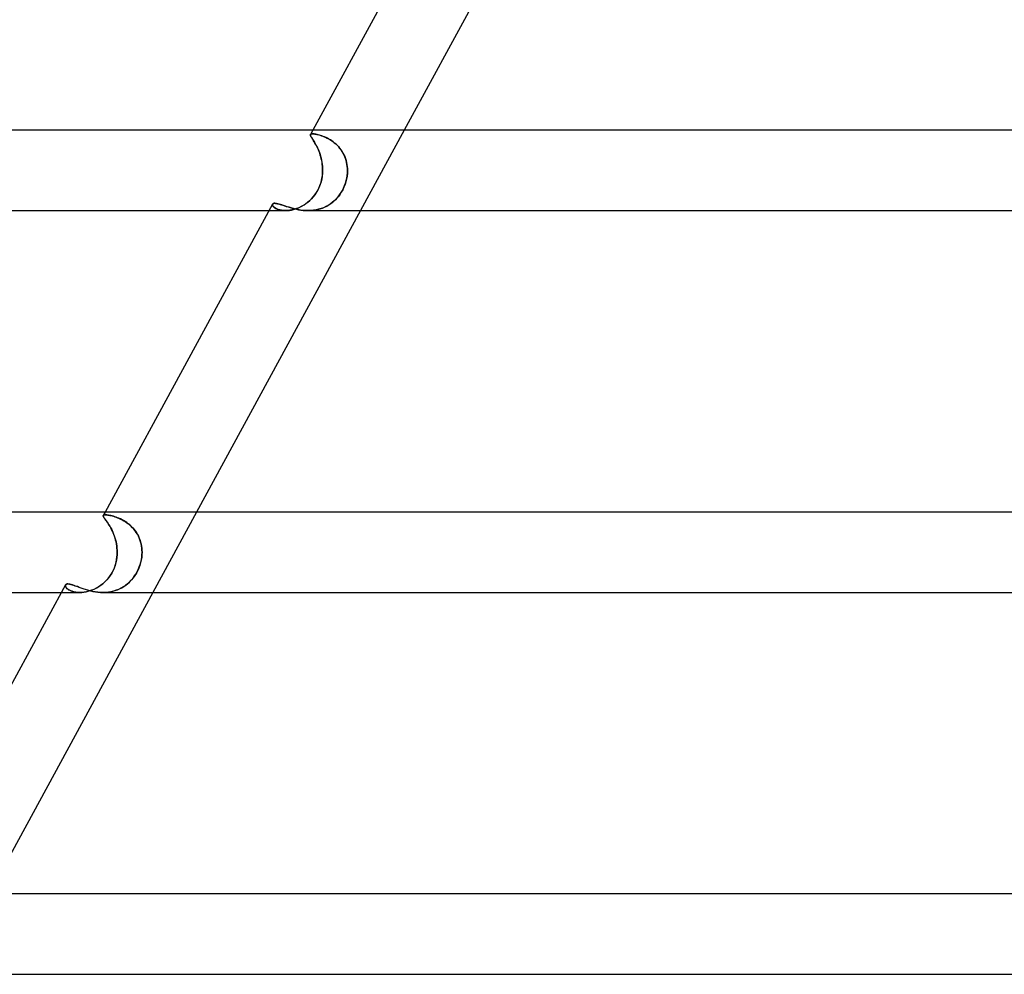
# Model space of a CAD drawing. Header units: millimetres. Extents: x -630 to 630, y -2 to 380.
# Tile 26 of 108: x -422 to -373, y 285 to 332. Entities that reach past the tile are written whole.
import ezdxf

# ---------------------------------------------------------------- set-up
doc = ezdxf.new("R2010")
doc.units = ezdxf.units.MM
doc.layers.add('HIDDEN', color=7, linetype='Continuous')
doc.layers.add('THICK', color=7, linetype='Continuous')

msp = doc.modelspace()

# ---------------------------------------------------------------- linework, layer by layer
at = {"layer": 'HIDDEN'}
for p, q in [((-407.444, 327), (-407.559, 326.789)), ((-407.55, 326.801), (-407.538, 326.808)), ((-407.538, 326.808), (-407.55, 326.801)), ((-407.538, 326.808), (-407.523, 326.814)), ((-407.523, 326.814), (-407.538, 326.808)), ((-407.523, 326.814), (-407.504, 326.818)), ((-407.504, 326.818), (-407.523, 326.814)), ((-407.504, 326.818), (-407.482, 326.821)), ((-407.482, 326.821), (-407.504, 326.818)), ((-407.482, 326.821), (-407.456, 326.822)), ((-407.456, 326.822), (-407.482, 326.821)), ((-407.421, 326.82), (-407.456, 326.822)), ((-407.456, 326.822), (-407.422, 326.821)), ((-407.422, 326.821), (-407.384, 326.817)), ((-407.381, 326.817), (-407.421, 326.82)), ((-407.384, 326.817), (-407.342, 326.812)), ((-407.336, 326.811), (-407.381, 326.817)), ((-407.342, 326.812), (-407.296, 326.804)), ((-407.287, 326.803), (-407.336, 326.811)), ((-402.891, 327), (-405.066, 323)), ((-407.564, 326.761), (-407.563, 326.777)), ((-407.563, 326.777), (-407.564, 326.761)), ((-407.559, 326.742), (-407.564, 326.761)), ((-407.564, 326.761), (-407.56, 326.742)), ((-407.563, 326.777), (-407.558, 326.791)), ((-407.558, 326.791), (-407.563, 326.777)), ((-407.56, 326.742), (-407.551, 326.719)), ((-407.551, 326.719), (-407.559, 326.742)), ((-407.558, 326.791), (-407.55, 326.801)), ((-407.55, 326.801), (-407.558, 326.791)), ((-407.539, 326.694), (-407.551, 326.719)), ((-407.551, 326.719), (-407.539, 326.693)), ((-407.523, 326.665), (-407.539, 326.694)), ((-407.539, 326.693), (-407.523, 326.664)), ((-407.504, 326.633), (-407.523, 326.665)), ((-407.523, 326.664), (-407.503, 326.631)), ((-407.482, 326.598), (-407.504, 326.633)), ((-407.503, 326.631), (-407.479, 326.593)), ((-407.457, 326.559), (-407.482, 326.598)), ((-407.479, 326.593), (-407.453, 326.552)), ((-407.43, 326.516), (-407.457, 326.559)), ((-407.453, 326.552), (-407.424, 326.506)), ((-407.4, 326.468), (-407.43, 326.516)), ((-407.424, 326.506), (-407.392, 326.455)), ((-407.369, 326.417), (-407.4, 326.468)), ((-407.392, 326.455), (-407.359, 326.4)), ((-407.336, 326.361), (-407.369, 326.417)), ((-407.359, 326.4), (-407.324, 326.34)), ((-407.301, 326.3), (-407.336, 326.361)), ((-407.324, 326.34), (-407.288, 326.275)), ((-407.296, 326.804), (-407.246, 326.794)), ((-407.233, 326.792), (-407.287, 326.803)), ((-407.246, 326.794), (-407.192, 326.782)), ((-407.176, 326.778), (-407.233, 326.792)), ((-407.192, 326.782), (-407.135, 326.767)), ((-407.116, 326.762), (-407.176, 326.778)), ((-407.135, 326.767), (-407.074, 326.749)), ((-407.054, 326.743), (-407.116, 326.762)), ((-407.074, 326.749), (-407.011, 326.728)), ((-406.989, 326.721), (-407.054, 326.743)), ((-407.011, 326.728), (-406.945, 326.705)), ((-406.921, 326.695), (-406.989, 326.721)), ((-406.945, 326.705), (-406.877, 326.677)), ((-406.853, 326.667), (-406.921, 326.695)), ((-406.877, 326.677), (-406.807, 326.647)), ((-406.783, 326.635), (-406.853, 326.667)), ((-406.807, 326.647), (-406.736, 326.612)), ((-406.712, 326.6), (-406.783, 326.635)), ((-406.736, 326.612), (-406.663, 326.574)), ((-406.64, 326.56), (-406.712, 326.6)), ((-406.663, 326.574), (-406.59, 326.531)), ((-406.568, 326.517), (-406.64, 326.56)), ((-406.59, 326.531), (-406.517, 326.484)), ((-406.497, 326.47), (-406.568, 326.517)), ((-406.517, 326.484), (-406.445, 326.433)), ((-406.425, 326.419), (-406.497, 326.47)), ((-406.445, 326.433), (-406.373, 326.378)), ((-406.355, 326.363), (-406.425, 326.419)), ((-406.373, 326.378), (-406.302, 326.317)), ((-406.286, 326.302), (-406.355, 326.363)), ((-406.302, 326.317), (-406.234, 326.252)), ((-407.266, 326.235), (-407.301, 326.3)), ((-407.288, 326.275), (-407.251, 326.206)), ((-407.231, 326.166), (-407.266, 326.235)), ((-407.251, 326.206), (-407.215, 326.132)), ((-407.197, 326.093), (-407.231, 326.166)), ((-407.215, 326.132), (-407.179, 326.054)), ((-407.163, 326.017), (-407.197, 326.093)), ((-407.179, 326.054), (-407.145, 325.972)), ((-407.131, 325.936), (-407.163, 326.017)), ((-407.145, 325.972), (-407.111, 325.885)), ((-407.1, 325.852), (-407.131, 325.936)), ((-407.111, 325.885), (-407.08, 325.795)), ((-407.07, 325.765), (-407.1, 325.852)), ((-406.219, 326.237), (-406.286, 326.302)), ((-406.234, 326.252), (-406.168, 326.183)), ((-406.155, 326.168), (-406.219, 326.237)), ((-406.168, 326.183), (-406.106, 326.11)), ((-406.094, 326.095), (-406.155, 326.168)), ((-406.106, 326.11), (-406.047, 326.032)), ((-406.037, 326.019), (-406.094, 326.095)), ((-406.047, 326.032), (-405.991, 325.951)), ((-405.983, 325.938), (-406.037, 326.019)), ((-405.991, 325.951), (-405.94, 325.866)), ((-405.934, 325.854), (-405.983, 325.938)), ((-405.94, 325.866), (-405.894, 325.777)), ((-405.889, 325.766), (-405.934, 325.854)), ((-407.08, 325.795), (-407.052, 325.702)), ((-407.044, 325.675), (-407.07, 325.765)), ((-407.052, 325.702), (-407.026, 325.607)), ((-407.021, 325.583), (-407.044, 325.675)), ((-407.026, 325.607), (-407.004, 325.51)), ((-407, 325.49), (-407.021, 325.583)), ((-407.004, 325.51), (-406.985, 325.41)), ((-406.983, 325.395), (-407, 325.49)), ((-406.985, 325.41), (-406.971, 325.309)), ((-406.969, 325.298), (-406.983, 325.395)), ((-405.894, 325.777), (-405.853, 325.686)), ((-405.849, 325.676), (-405.889, 325.766)), ((-405.853, 325.686), (-405.818, 325.593)), ((-405.815, 325.585), (-405.849, 325.676)), ((-405.818, 325.593), (-405.787, 325.498)), ((-405.785, 325.491), (-405.815, 325.585)), ((-405.787, 325.498), (-405.762, 325.4)), ((-405.761, 325.395), (-405.785, 325.491)), ((-405.762, 325.4), (-405.743, 325.301)), ((-405.742, 325.298), (-405.761, 325.395)), ((-406.957, 324.857), (-406.972, 324.714)), ((-406.971, 325.309), (-406.96, 325.206)), ((-406.96, 325.2), (-406.969, 325.298)), ((-406.968, 324.747), (-406.956, 324.874)), ((-406.96, 325.206), (-406.954, 325.103)), ((-406.954, 325.1), (-406.96, 325.2)), ((-406.952, 325), (-406.957, 324.857)), ((-406.956, 324.874), (-406.952, 325)), ((-406.954, 325.103), (-406.952, 325)), ((-406.952, 325), (-406.954, 325.1)), ((-405.743, 325.301), (-405.729, 325.201)), ((-405.729, 325.2), (-405.742, 325.298)), ((-405.721, 324.857), (-405.736, 324.714)), ((-405.732, 324.747), (-405.72, 324.874)), ((-405.729, 325.201), (-405.72, 325.101)), ((-405.72, 325.101), (-405.729, 325.2)), ((-405.717, 325), (-405.721, 324.857)), ((-405.717, 325), (-405.72, 325.101)), ((-405.72, 325.101), (-405.717, 325)), ((-405.72, 324.874), (-405.717, 325)), ((-407.091, 324.244), (-407.048, 324.367)), ((-407.029, 324.432), (-407.072, 324.296)), ((-407.048, 324.367), (-407.013, 324.493)), ((-406.996, 324.572), (-407.029, 324.432)), ((-407.013, 324.493), (-406.987, 324.62)), ((-406.972, 324.714), (-406.996, 324.572)), ((-406.987, 324.62), (-406.968, 324.747)), ((-405.86, 324.244), (-405.816, 324.367)), ((-405.796, 324.432), (-405.84, 324.296)), ((-405.816, 324.367), (-405.78, 324.493)), ((-405.761, 324.572), (-405.796, 324.432)), ((-405.78, 324.493), (-405.752, 324.62)), ((-405.736, 324.714), (-405.761, 324.572)), ((-405.752, 324.62), (-405.732, 324.747)), ((-407.339, 323.788), (-407.266, 323.896)), ((-407.257, 323.91), (-407.336, 323.793)), ((-407.266, 323.896), (-407.2, 324.008)), ((-407.186, 324.034), (-407.257, 323.91)), ((-407.2, 324.008), (-407.142, 324.124)), ((-407.125, 324.163), (-407.186, 324.034)), ((-407.142, 324.124), (-407.091, 324.244)), ((-407.072, 324.296), (-407.125, 324.163)), ((-406.108, 323.788), (-406.035, 323.896)), ((-406.027, 323.91), (-406.105, 323.793)), ((-406.035, 323.896), (-405.97, 324.008)), ((-405.956, 324.034), (-406.027, 323.91)), ((-405.97, 324.008), (-405.911, 324.124)), ((-405.894, 324.163), (-405.956, 324.034)), ((-405.911, 324.124), (-405.86, 324.244)), ((-405.84, 324.296), (-405.894, 324.163)), ((-407.707, 323.405), (-407.81, 323.328)), ((-407.782, 323.349), (-407.686, 323.422)), ((-407.607, 323.49), (-407.707, 323.405)), ((-407.686, 323.422), (-407.593, 323.503)), ((-407.512, 323.582), (-407.607, 323.49)), ((-407.593, 323.503), (-407.503, 323.591)), ((-407.421, 323.683), (-407.512, 323.582)), ((-407.503, 323.591), (-407.419, 323.686)), ((-407.336, 323.793), (-407.421, 323.683)), ((-407.419, 323.686), (-407.339, 323.788)), ((-406.471, 323.405), (-406.574, 323.328)), ((-406.546, 323.349), (-406.45, 323.422)), ((-406.372, 323.49), (-406.471, 323.405)), ((-406.45, 323.422), (-406.358, 323.503)), ((-406.278, 323.582), (-406.372, 323.49)), ((-406.358, 323.503), (-406.27, 323.591)), ((-406.188, 323.683), (-406.278, 323.582)), ((-406.27, 323.591), (-406.186, 323.686)), ((-406.105, 323.793), (-406.188, 323.683)), ((-406.186, 323.686), (-406.108, 323.788)), ((-409.62, 323), (-408.802, 323)), ((-409.443, 323.325), (-409.451, 323.304)), ((-409.451, 323.302), (-409.443, 323.325)), ((-409.451, 323.304), (-409.45, 323.28)), ((-409.45, 323.276), (-409.451, 323.302)), ((-409.45, 323.28), (-409.442, 323.253)), ((-409.439, 323.246), (-409.45, 323.276)), ((-409.443, 323.325), (-409.434, 323.336)), ((-409.442, 323.253), (-409.426, 323.224)), ((-409.419, 323.215), (-409.439, 323.246)), ((-409.434, 323.336), (-409.421, 323.346)), ((-409.426, 323.224), (-409.401, 323.194)), ((-409.421, 323.346), (-409.404, 323.354)), ((-409.389, 323.181), (-409.419, 323.215)), ((-409.404, 323.354), (-409.385, 323.36)), ((-409.401, 323.194), (-409.368, 323.163)), ((-409.349, 323.148), (-409.389, 323.181)), ((-409.385, 323.36), (-409.362, 323.363)), ((-409.368, 323.163), (-409.326, 323.132)), ((-409.362, 323.363), (-409.336, 323.365)), ((-409.299, 323.115), (-409.349, 323.148)), ((-409.336, 323.365), (-409.295, 323.362)), ((-409.326, 323.132), (-409.275, 323.102)), ((-409.239, 323.084), (-409.299, 323.115)), ((-409.295, 323.362), (-409.248, 323.356)), ((-409.275, 323.102), (-409.215, 323.074)), ((-409.248, 323.356), (-409.195, 323.345)), ((-409.169, 323.057), (-409.239, 323.084)), ((-409.215, 323.074), (-409.147, 323.05)), ((-409.195, 323.345), (-409.136, 323.33)), ((-409.09, 323.033), (-409.169, 323.057)), ((-409.147, 323.05), (-409.072, 323.029)), ((-409.136, 323.33), (-409.072, 323.312)), ((-409.002, 323.015), (-409.09, 323.033)), ((-409.072, 323.312), (-409.003, 323.29)), ((-409.072, 323.029), (-408.988, 323.013)), ((-409.003, 323.29), (-408.928, 323.266)), ((-408.905, 323.004), (-409.002, 323.015)), ((-408.988, 323.013), (-408.897, 323.003)), ((-408.928, 323.266), (-408.848, 323.239)), ((-408.8, 323), (-408.905, 323.004)), ((-408.897, 323.003), (-408.8, 323)), ((-408.848, 323.239), (-408.762, 323.21)), ((-408.697, 323.004), (-408.8, 323)), ((-408.8, 323), (-408.704, 323.003)), ((-408.762, 323.21), (-408.672, 323.181)), ((-408.704, 323.003), (-408.605, 323.013)), ((-408.589, 323.016), (-408.697, 323.004)), ((-408.672, 323.181), (-408.576, 323.151)), ((-408.605, 323.013), (-408.502, 323.03)), ((-408.478, 323.035), (-408.589, 323.016)), ((-408.576, 323.151), (-408.476, 323.122)), ((-408.502, 323.03), (-408.398, 323.055)), ((-408.365, 323.064), (-408.478, 323.035)), ((-408.476, 323.122), (-408.371, 323.094)), ((-408.398, 323.055), (-408.293, 323.086)), ((-408.371, 323.094), (-408.261, 323.068)), ((-408.251, 323.101), (-408.365, 323.064)), ((-408.293, 323.086), (-408.188, 323.125)), ((-408.261, 323.068), (-408.149, 323.045)), ((-408.138, 323.146), (-408.251, 323.101)), ((-408.188, 323.125), (-408.084, 323.17)), ((-408.149, 323.045), (-408.033, 323.027)), ((-408.026, 323.199), (-408.138, 323.146)), ((-408.084, 323.17), (-407.981, 323.223)), ((-408.033, 323.027), (-407.914, 323.012)), ((-407.917, 323.26), (-408.026, 323.199)), ((-407.981, 323.223), (-407.88, 323.282)), ((-407.81, 323.328), (-407.917, 323.26)), ((-407.914, 323.012), (-407.793, 323.003)), ((-407.88, 323.282), (-407.782, 323.349)), ((-407.793, 323.003), (-407.671, 323)), ((-407.541, 323.004), (-407.672, 323)), ((-407.671, 323), (-407.55, 323.003)), ((-407.55, 323.003), (-407.43, 323.013)), ((-407.411, 323.016), (-407.541, 323.004)), ((-407.43, 323.013), (-407.31, 323.03)), ((-407.283, 323.035), (-407.411, 323.016)), ((-407.31, 323.03), (-407.192, 323.055)), ((-407.156, 323.064), (-407.283, 323.035)), ((-407.192, 323.055), (-407.076, 323.086)), ((-407.031, 323.101), (-407.156, 323.064)), ((-407.076, 323.086), (-406.963, 323.125)), ((-406.911, 323.146), (-407.031, 323.101)), ((-406.963, 323.125), (-406.854, 323.17)), ((-406.794, 323.199), (-406.911, 323.146)), ((-406.854, 323.17), (-406.748, 323.223)), ((-406.682, 323.26), (-406.794, 323.199)), ((-406.748, 323.223), (-406.645, 323.282)), ((-406.574, 323.328), (-406.682, 323.26)), ((-406.645, 323.282), (-406.546, 323.349)), ((-417.87, 307.829), (-417.873, 307.816)), ((-417.873, 307.816), (-417.87, 307.799)), ((-417.872, 307.817), (-417.87, 307.829)), ((-417.871, 307.801), (-417.872, 307.817)), ((-417.865, 307.783), (-417.871, 307.801)), ((-417.87, 307.829), (-417.863, 307.839)), ((-417.863, 307.839), (-417.87, 307.829)), ((-417.87, 307.799), (-417.863, 307.78)), ((-417.777, 308), (-417.869, 307.832)), ((-417.854, 307.762), (-417.865, 307.783)), ((-417.863, 307.839), (-417.852, 307.847)), ((-417.852, 307.847), (-417.863, 307.839)), ((-417.863, 307.78), (-417.852, 307.757)), ((-417.84, 307.738), (-417.854, 307.762)), ((-417.852, 307.847), (-417.837, 307.853)), ((-417.837, 307.853), (-417.852, 307.847)), ((-417.852, 307.757), (-417.836, 307.731)), ((-417.822, 307.71), (-417.84, 307.738)), ((-417.837, 307.853), (-417.818, 307.857)), ((-417.818, 307.857), (-417.837, 307.853)), ((-417.836, 307.731), (-417.816, 307.702)), ((-417.8, 307.679), (-417.822, 307.71)), ((-417.818, 307.857), (-417.795, 307.86)), ((-417.795, 307.86), (-417.818, 307.857)), ((-417.816, 307.702), (-417.792, 307.668)), ((-417.795, 307.86), (-417.767, 307.861)), ((-417.767, 307.861), (-417.795, 307.86)), ((-417.733, 307.86), (-417.767, 307.861)), ((-417.767, 307.861), (-417.732, 307.86)), ((-417.693, 307.857), (-417.733, 307.86)), ((-417.732, 307.86), (-417.692, 307.857)), ((-417.65, 307.852), (-417.693, 307.857)), ((-417.692, 307.857), (-417.648, 307.851)), ((-417.601, 307.844), (-417.65, 307.852)), ((-417.648, 307.851), (-417.599, 307.844)), ((-417.548, 307.835), (-417.601, 307.844)), ((-417.599, 307.844), (-417.546, 307.834)), ((-417.492, 307.823), (-417.548, 307.835)), ((-417.546, 307.834), (-417.489, 307.822)), ((-417.432, 307.809), (-417.492, 307.823)), ((-417.489, 307.822), (-417.428, 307.807)), ((-417.368, 307.791), (-417.432, 307.809)), ((-417.428, 307.807), (-417.364, 307.79)), ((-417.302, 307.771), (-417.368, 307.791)), ((-417.364, 307.79), (-417.297, 307.77)), ((-417.232, 307.748), (-417.302, 307.771)), ((-417.297, 307.77), (-417.227, 307.746)), ((-417.161, 307.721), (-417.232, 307.748)), ((-417.227, 307.746), (-417.154, 307.719)), ((-417.087, 307.691), (-417.161, 307.721)), ((-417.154, 307.719), (-417.08, 307.688)), ((-413.224, 308), (-415.399, 304)), ((-417.775, 307.644), (-417.8, 307.679)), ((-417.792, 307.668), (-417.765, 307.63)), ((-417.746, 307.605), (-417.775, 307.644)), ((-417.765, 307.63), (-417.734, 307.588)), ((-417.715, 307.562), (-417.746, 307.605)), ((-417.734, 307.588), (-417.701, 307.541)), ((-417.682, 307.514), (-417.715, 307.562)), ((-417.701, 307.541), (-417.665, 307.49)), ((-417.646, 307.462), (-417.682, 307.514)), ((-417.665, 307.49), (-417.627, 307.433)), ((-417.609, 307.405), (-417.646, 307.462)), ((-417.627, 307.433), (-417.588, 307.371)), ((-417.571, 307.344), (-417.609, 307.405)), ((-417.588, 307.371), (-417.548, 307.305)), ((-417.532, 307.278), (-417.571, 307.344)), ((-417.548, 307.305), (-417.507, 307.234)), ((-417.493, 307.208), (-417.532, 307.278)), ((-417.507, 307.234), (-417.467, 307.158)), ((-417.455, 307.134), (-417.493, 307.208)), ((-417.011, 307.657), (-417.087, 307.691)), ((-417.08, 307.688), (-417.004, 307.653)), ((-416.935, 307.619), (-417.011, 307.657)), ((-417.004, 307.653), (-416.927, 307.614)), ((-416.858, 307.576), (-416.935, 307.619)), ((-416.927, 307.614), (-416.85, 307.571)), ((-416.781, 307.529), (-416.858, 307.576)), ((-416.85, 307.571), (-416.773, 307.524)), ((-416.704, 307.478), (-416.781, 307.529)), ((-416.773, 307.524), (-416.696, 307.472)), ((-416.628, 307.421), (-416.704, 307.478)), ((-416.696, 307.472), (-416.619, 307.414)), ((-416.553, 307.36), (-416.628, 307.421)), ((-416.619, 307.414), (-416.545, 307.353)), ((-416.481, 307.294), (-416.553, 307.36)), ((-416.545, 307.353), (-416.473, 307.286)), ((-416.412, 307.224), (-416.481, 307.294)), ((-416.473, 307.286), (-416.404, 307.215)), ((-416.346, 307.149), (-416.412, 307.224)), ((-416.404, 307.215), (-416.339, 307.14)), ((-417.467, 307.158), (-417.428, 307.078)), ((-417.417, 307.054), (-417.455, 307.134)), ((-417.428, 307.078), (-417.389, 306.993)), ((-417.38, 306.971), (-417.417, 307.054)), ((-417.389, 306.993), (-417.353, 306.904)), ((-417.345, 306.885), (-417.38, 306.971)), ((-417.353, 306.904), (-417.319, 306.812)), ((-417.313, 306.795), (-417.345, 306.885)), ((-417.319, 306.812), (-417.288, 306.717)), ((-417.283, 306.703), (-417.313, 306.795)), ((-417.288, 306.717), (-417.26, 306.62)), ((-416.284, 307.07), (-416.346, 307.149)), ((-416.339, 307.14), (-416.277, 307.06)), ((-416.225, 306.985), (-416.284, 307.07)), ((-416.277, 307.06), (-416.219, 306.976)), ((-416.172, 306.898), (-416.225, 306.985)), ((-416.219, 306.976), (-416.167, 306.888)), ((-416.124, 306.807), (-416.172, 306.898)), ((-416.167, 306.888), (-416.119, 306.798)), ((-416.081, 306.714), (-416.124, 306.807)), ((-416.119, 306.798), (-416.077, 306.704)), ((-417.257, 306.608), (-417.283, 306.703)), ((-417.26, 306.62), (-417.235, 306.52)), ((-417.233, 306.511), (-417.257, 306.608)), ((-417.235, 306.52), (-417.215, 306.418)), ((-417.214, 306.412), (-417.233, 306.511)), ((-417.215, 306.418), (-417.198, 306.314)), ((-417.198, 306.311), (-417.214, 306.412)), ((-417.198, 306.314), (-417.186, 306.21)), ((-417.186, 306.208), (-417.198, 306.311)), ((-416.044, 306.618), (-416.081, 306.714)), ((-416.077, 306.704), (-416.041, 306.608)), ((-416.012, 306.52), (-416.044, 306.618)), ((-416.041, 306.608), (-416.01, 306.51)), ((-415.986, 306.419), (-416.012, 306.52)), ((-416.01, 306.51), (-415.984, 306.41)), ((-415.966, 306.316), (-415.986, 306.419)), ((-415.984, 306.41), (-415.965, 306.308)), ((-415.952, 306.212), (-415.966, 306.316)), ((-415.965, 306.308), (-415.951, 306.206)), ((-417.191, 305.74), (-417.211, 305.609)), ((-417.206, 305.636), (-417.189, 305.758)), ((-417.18, 305.87), (-417.191, 305.74)), ((-417.189, 305.758), (-417.179, 305.879)), ((-417.186, 306.21), (-417.179, 306.105)), ((-417.179, 306.105), (-417.186, 306.208)), ((-417.176, 306), (-417.18, 305.87)), ((-417.176, 306), (-417.179, 306.105)), ((-417.179, 306.105), (-417.176, 306)), ((-417.179, 305.879), (-417.176, 306)), ((-415.958, 305.74), (-415.98, 305.609)), ((-415.975, 305.636), (-415.956, 305.758)), ((-415.945, 305.87), (-415.958, 305.74)), ((-415.956, 305.758), (-415.944, 305.879)), ((-415.943, 306.106), (-415.952, 306.212)), ((-415.951, 306.206), (-415.943, 306.103)), ((-415.94, 306), (-415.945, 305.87)), ((-415.944, 305.879), (-415.94, 306)), ((-415.94, 306), (-415.943, 306.106)), ((-415.943, 306.103), (-415.94, 306)), ((-417.351, 305.148), (-417.302, 305.269)), ((-417.276, 305.346), (-417.323, 305.216)), ((-417.302, 305.269), (-417.262, 305.391)), ((-417.239, 305.477), (-417.276, 305.346)), ((-417.262, 305.391), (-417.23, 305.513)), ((-417.211, 305.609), (-417.239, 305.477)), ((-417.23, 305.513), (-417.206, 305.636)), ((-416.128, 305.148), (-416.078, 305.269)), ((-416.05, 305.346), (-416.098, 305.216)), ((-416.078, 305.269), (-416.035, 305.391)), ((-416.01, 305.477), (-416.05, 305.346)), ((-416.035, 305.391), (-416.001, 305.513)), ((-415.98, 305.609), (-416.01, 305.477)), ((-416.001, 305.513), (-415.975, 305.636)), ((-417.627, 304.701), (-417.549, 304.803)), ((-417.52, 304.845), (-417.603, 304.732)), ((-417.549, 304.803), (-417.476, 304.913)), ((-417.445, 304.964), (-417.52, 304.845)), ((-417.476, 304.913), (-417.409, 305.029)), ((-417.379, 305.088), (-417.445, 304.964)), ((-417.409, 305.029), (-417.351, 305.148)), ((-417.323, 305.216), (-417.379, 305.088)), ((-416.401, 304.701), (-416.324, 304.803)), ((-416.296, 304.845), (-416.377, 304.732)), ((-416.324, 304.803), (-416.252, 304.913)), ((-416.222, 304.964), (-416.296, 304.845)), ((-416.252, 304.913), (-416.186, 305.029)), ((-416.156, 305.088), (-416.222, 304.964)), ((-416.186, 305.029), (-416.128, 305.148)), ((-416.098, 305.216), (-416.156, 305.088)), ((-419.754, 304.355), (-419.746, 304.38)), ((-419.753, 304.359), (-419.754, 304.333)), ((-419.753, 304.326), (-419.754, 304.355)), ((-419.754, 304.333), (-419.747, 304.304)), ((-419.745, 304.381), (-419.753, 304.359)), ((-419.743, 304.294), (-419.753, 304.326)), ((-419.747, 304.304), (-419.733, 304.273)), ((-419.746, 304.38), (-419.736, 304.393)), ((-419.725, 304.26), (-419.743, 304.294)), ((-419.736, 304.393), (-419.723, 304.404)), ((-419.733, 304.273), (-419.71, 304.24)), ((-419.723, 304.404), (-419.706, 304.413)), ((-419.706, 304.413), (-419.686, 304.419)), ((-419.686, 304.419), (-419.663, 304.423)), ((-419.663, 304.423), (-419.636, 304.424)), ((-419.636, 304.424), (-419.593, 304.422)), ((-419.593, 304.422), (-419.543, 304.414)), ((-419.543, 304.414), (-419.487, 304.401)), ((-419.487, 304.401), (-419.425, 304.383)), ((-419.425, 304.383), (-419.357, 304.361)), ((-419.357, 304.361), (-419.284, 304.336)), ((-419.284, 304.336), (-419.205, 304.307)), ((-419.205, 304.307), (-419.12, 304.275)), ((-419.12, 304.275), (-419.03, 304.242)), ((-418.114, 304.276), (-418.228, 304.211)), ((-418.188, 304.233), (-418.086, 304.294)), ((-418.002, 304.351), (-418.114, 304.276)), ((-418.086, 304.294), (-417.987, 304.361)), ((-417.894, 304.434), (-418.002, 304.351)), ((-417.987, 304.361), (-417.892, 304.436)), ((-417.79, 304.526), (-417.894, 304.434)), ((-417.892, 304.436), (-417.8, 304.517)), ((-417.8, 304.517), (-417.711, 304.605)), ((-417.693, 304.626), (-417.79, 304.526)), ((-417.711, 304.605), (-417.627, 304.701)), ((-417.603, 304.732), (-417.693, 304.626)), ((-416.878, 304.276), (-416.992, 304.211)), ((-416.952, 304.232), (-416.851, 304.294)), ((-416.767, 304.351), (-416.878, 304.276)), ((-416.851, 304.294), (-416.753, 304.361)), ((-416.661, 304.434), (-416.767, 304.351)), ((-416.753, 304.361), (-416.659, 304.436)), ((-416.56, 304.526), (-416.661, 304.434)), ((-416.659, 304.436), (-416.569, 304.517)), ((-416.569, 304.517), (-416.483, 304.605)), ((-416.465, 304.626), (-416.56, 304.526)), ((-416.483, 304.605), (-416.401, 304.701)), ((-416.377, 304.732), (-416.465, 304.626)), ((-419.953, 304), (-419.038, 304)), ((-419.697, 304.224), (-419.725, 304.26)), ((-419.71, 304.24), (-419.679, 304.206)), ((-419.66, 304.188), (-419.697, 304.224)), ((-419.679, 304.206), (-419.64, 304.171)), ((-419.613, 304.152), (-419.66, 304.188)), ((-419.64, 304.171), (-419.592, 304.138)), ((-419.557, 304.117), (-419.613, 304.152)), ((-419.592, 304.138), (-419.536, 304.106)), ((-419.492, 304.085), (-419.557, 304.117)), ((-419.536, 304.106), (-419.471, 304.077)), ((-419.417, 304.057), (-419.492, 304.085)), ((-419.471, 304.077), (-419.398, 304.051)), ((-419.333, 304.033), (-419.417, 304.057)), ((-419.398, 304.051), (-419.317, 304.03)), ((-419.241, 304.015), (-419.333, 304.033)), ((-419.317, 304.03), (-419.23, 304.013)), ((-419.143, 304.004), (-419.241, 304.015)), ((-419.23, 304.013), (-419.136, 304.003)), ((-419.037, 304), (-419.143, 304.004)), ((-419.136, 304.003), (-419.037, 304)), ((-419.037, 304), (-418.935, 304.004)), ((-418.927, 304.004), (-419.037, 304)), ((-419.03, 304.242), (-418.934, 304.208)), ((-418.935, 304.004), (-418.831, 304.014)), ((-418.934, 304.208), (-418.833, 304.173)), ((-418.813, 304.017), (-418.927, 304.004)), ((-418.833, 304.173), (-418.727, 304.14)), ((-418.831, 304.014), (-418.725, 304.032)), ((-418.698, 304.038), (-418.813, 304.017)), ((-418.727, 304.14), (-418.617, 304.108)), ((-418.725, 304.032), (-418.617, 304.058)), ((-418.581, 304.068), (-418.698, 304.038)), ((-418.617, 304.108), (-418.502, 304.078)), ((-418.617, 304.058), (-418.508, 304.09)), ((-418.463, 304.107), (-418.581, 304.068)), ((-418.508, 304.09), (-418.4, 304.131)), ((-418.502, 304.078), (-418.383, 304.052)), ((-418.345, 304.154), (-418.463, 304.107)), ((-418.4, 304.131), (-418.293, 304.178)), ((-418.383, 304.052), (-418.26, 304.03)), ((-418.228, 304.211), (-418.345, 304.154)), ((-418.293, 304.178), (-418.188, 304.233)), ((-418.26, 304.03), (-418.136, 304.014)), ((-418.136, 304.014), (-418.01, 304.003)), ((-418.01, 304.003), (-417.883, 304)), ((-417.883, 304), (-417.759, 304.004)), ((-417.749, 304.004), (-417.883, 304)), ((-417.759, 304.004), (-417.637, 304.014)), ((-417.617, 304.017), (-417.749, 304.004)), ((-417.637, 304.014), (-417.516, 304.032)), ((-417.487, 304.038), (-417.617, 304.017)), ((-417.516, 304.032), (-417.398, 304.058)), ((-417.359, 304.068), (-417.487, 304.038)), ((-417.398, 304.058), (-417.282, 304.09)), ((-417.233, 304.107), (-417.359, 304.068)), ((-417.282, 304.09), (-417.168, 304.131)), ((-417.111, 304.154), (-417.233, 304.107)), ((-417.168, 304.131), (-417.058, 304.178)), ((-416.992, 304.211), (-417.111, 304.154)), ((-417.058, 304.178), (-416.952, 304.232))]:
    msp.add_line(p, q, dxfattribs=at)
at = {"layer": 'THICK'}
for p, q in [((-399.14, 342.271), (-407.444, 327)), ((-394.734, 342), (-402.891, 327)), ((0, 327), (-429.25, 327)), ((-429.25, 323), (-409.62, 323)), ((-409.444, 323.323), (-417.777, 308)), ((-405.066, 323), (-413.224, 308)), ((-409.434, 323.337), (-409.443, 323.325)), ((-409.421, 323.346), (-409.434, 323.337)), ((-409.404, 323.354), (-409.421, 323.346)), ((-409.385, 323.36), (-409.404, 323.354)), ((-409.362, 323.363), (-409.385, 323.36)), ((-409.336, 323.365), (-409.362, 323.363)), ((-409.292, 323.362), (-409.336, 323.365)), ((-409.241, 323.355), (-409.292, 323.362)), ((-409.185, 323.343), (-409.241, 323.355)), ((-409.121, 323.326), (-409.185, 323.343)), ((-409.052, 323.306), (-409.121, 323.326)), ((-408.977, 323.282), (-409.052, 323.306)), ((-408.896, 323.255), (-408.977, 323.282)), ((-408.809, 323.226), (-408.896, 323.255)), ((-408.716, 323.195), (-408.809, 323.226)), ((-408.618, 323.164), (-408.716, 323.195)), ((-408.514, 323.133), (-408.618, 323.164)), ((-408.405, 323.103), (-408.514, 323.133)), ((-408.291, 323.075), (-408.405, 323.103)), ((-408.173, 323.05), (-408.291, 323.075)), ((-408.052, 323.029), (-408.173, 323.05)), ((-407.928, 323.014), (-408.052, 323.029)), ((-407.801, 323.003), (-407.928, 323.014)), ((-407.672, 323), (-407.801, 323.003)), ((-407.673, 323), (-253.862, 323)), ((0, 308), (-440, 308)), ((-419.746, 304.379), (-428.11, 289)), ((-419.735, 304.394), (-419.745, 304.381)), ((-419.722, 304.405), (-419.735, 304.394)), ((-419.705, 304.413), (-419.722, 304.405)), ((-419.685, 304.419), (-419.705, 304.413)), ((-419.662, 304.423), (-419.685, 304.419)), ((-419.636, 304.424), (-419.662, 304.423)), ((-419.588, 304.421), (-419.636, 304.424)), ((-419.533, 304.412), (-419.588, 304.421)), ((-419.47, 304.396), (-419.533, 304.412)), ((-419.4, 304.375), (-419.47, 304.396)), ((-419.325, 304.35), (-419.4, 304.375)), ((-419.243, 304.321), (-419.325, 304.35)), ((-419.157, 304.289), (-419.243, 304.321)), ((-419.064, 304.255), (-419.157, 304.289)), ((-440, 304), (-419.953, 304)), ((-415.399, 304), (-423.556, 289)), ((-418.967, 304.22), (-419.064, 304.255)), ((-418.865, 304.184), (-418.967, 304.22)), ((-418.757, 304.149), (-418.865, 304.184)), ((-418.644, 304.115), (-418.757, 304.149)), ((-418.525, 304.084), (-418.644, 304.115)), ((-418.402, 304.056), (-418.525, 304.084)), ((-418.275, 304.032), (-418.402, 304.056)), ((-418.147, 304.015), (-418.275, 304.032)), ((-418.016, 304.004), (-418.147, 304.015)), ((-417.883, 304), (-418.016, 304.004)), ((-417.884, 304), (-260.249, 304)), ((0, 289), (-450.75, 289)), ((-428.097, 285), (-266.634, 285))]:
    msp.add_line(p, q, dxfattribs=at)

doc.saveas('drawing.dxf')
